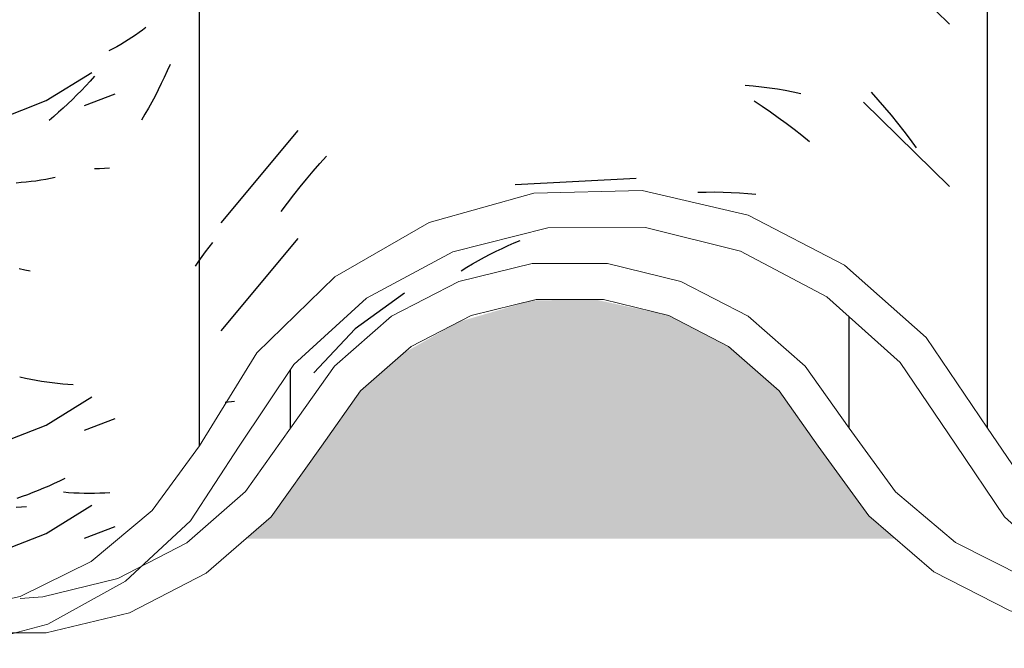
# Model space of a CAD drawing. Header units: millimetres. Extents: x -20654 to 2526, y -8238 to 977.
# Tile 189 of 219: x -10286.0555 to -10285.9183, y -4095.3062 to -4095.2186. Entities that reach past the tile are written whole.
import ezdxf

# ---------------------------------------------------------------- set-up
doc = ezdxf.new("R2010")
doc.units = ezdxf.units.MM
doc.layers.add('A-GLAZ-CWMG', color=8, linetype='Continuous')
pattern_1 = [(49.99999999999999, (29.982, 1.751), (0.3643649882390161, -0.03187713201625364), [0.0381, -0.4191]), (355, (29.982, 1.751), (-0.07048450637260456, 0.382117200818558), [0.03048, -0.33528]), (100.451, (30.013, 1.748), (0.2938857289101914, 0.3502294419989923), [0.03238, -0.35618]), (46.184, (29.982, 1.852), (0.5421605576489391, -0.08408366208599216), [0.05715, -0.62865]), (96.636, (30.028, 1.845), (0.4748050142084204, 0.494854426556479), [0.04857, -0.53427]), (351.184, (29.982, 1.852), (0.4748105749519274, 0.4948459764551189), [0.04572, -0.50292]), (21, (30.033, 1.827), (0.3032264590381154, -0.204528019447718), [0.0381, -0.4191]), (326, (30.033, 1.827), (0.1236069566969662, 0.3683788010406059), [0.03048, -0.33528]), (71.45100000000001, (30.058, 1.81), (0.4268328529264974, 0.1638389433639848), [0.03238, -0.35618]), (37.50000000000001, (29.982, 1.751), (0.006180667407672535, 0.1691081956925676), [0.01676, -0.31445, 0.01676, -0.3236, -0.33655]), (37.50000000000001, (29.982, 1.751), (0.006180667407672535, 0.1691081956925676), [-0.6715800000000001, 0.01676, -0.31979]), (7.499999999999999, (29.982, 1.751), (0.1336413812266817, 0.2003577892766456), [0.01676, -0.17729, 0.01676, -0.30683, -0.12827]), (7.499999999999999, (29.982, 1.751), (0.1336413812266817, 0.2003577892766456), [-0.51765, 0.01676, -0.11151]), (327.5, (29.869, 1.751), (0.2711815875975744, -0.01146058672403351), [0.01676, -0.11024, 0.01676, -0.37948, -0.52578]), (327.5, (29.869, 1.751), (0.2711815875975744, -0.01146058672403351), [-0.5232399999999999, 0.01676, -0.50902]), (317.5, (29.818, 1.751), (0.2962578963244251, 0.05085069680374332), [0.01676, -0.14834, 0.01676, -0.24638, -0.37338]), (317.5, (29.818, 1.751), (0.2962578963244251, 0.05085069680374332), [-0.42824, 0.01676, -0.35662])]

# ---------------------------------------------------------------- blocks, each defined once
blk = doc.blocks.new('Rectangular Mullion - Terça-832097-CORTE BB')
at = {"layer": 'A-GLAZ-CWMG', "true_color": 0x7f7f7f}
h = blk.add_hatch(color=8, dxfattribs=at)
h.paths.add_polyline_path([(10.12500930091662, 5.080867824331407), (10.21756410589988, 5.080867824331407), (10.21432274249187, 5.083264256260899), (10.19836183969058, 5.102959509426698), (10.18865409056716, 5.110146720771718), (10.1770853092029, 5.114711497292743), (10.16492149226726, 5.116135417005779), (10.15161832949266, 5.113917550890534), (10.14241639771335, 5.110246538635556), (10.1326783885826, 5.103101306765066), (10.11949134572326, 5.086069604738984), (10.11872279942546, 5.085003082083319), (10.11417104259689, 5.080867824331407), (10.12015994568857, 5.080867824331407)])
h.paths.add_polyline_path([(12.01912672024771, 5.080867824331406), (12.02418027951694, 5.080867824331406), (12.02269226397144, 5.082170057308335), (12.00868090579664, 5.10229334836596), (11.9985926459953, 5.110909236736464), (11.98788391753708, 5.116326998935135), (11.97513697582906, 5.119088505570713), (11.96392973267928, 5.11892019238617), (11.96102228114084, 5.117721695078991), (11.94975716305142, 5.111222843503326), (11.94062573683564, 5.102538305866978), (11.92632825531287, 5.08277918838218), (11.92415503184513, 5.080867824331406), (12.0155957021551, 5.080867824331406)])
h.paths.add_polyline_path([(12.80915602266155, 5.080867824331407), (12.81723731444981, 5.081072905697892), (12.81723731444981, 5.091279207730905), (12.81197494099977, 5.084025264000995), (12.80829341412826, 5.080867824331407)])
h.paths.add_polyline_path([(12.74123264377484, 5.080867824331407), (12.73755111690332, 5.084025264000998), (12.72487833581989, 5.101600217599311), (12.71799762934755, 5.107617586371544), (12.70967751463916, 5.11194818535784), (12.70058294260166, 5.114176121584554), (12.69064586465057, 5.114034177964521), (12.68042354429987, 5.111059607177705), (12.67381060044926, 5.107617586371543), (12.66673277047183, 5.101427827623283), (12.65429541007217, 5.083914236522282), (12.65078240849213, 5.080867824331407), (12.73755111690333, 5.080867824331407)])
h.paths.add_polyline_path([(10.29432825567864, 5.080867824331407), (10.39218027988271, 5.080867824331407), (10.39069226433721, 5.082170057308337), (10.3766809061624, 5.102293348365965), (10.36659264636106, 5.110909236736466), (10.35702598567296, 5.116030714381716), (10.34508177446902, 5.119058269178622), (10.33207473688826, 5.118953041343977), (10.31941706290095, 5.11549547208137), (10.3105638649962, 5.11102017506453), (10.30154242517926, 5.103461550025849), (10.28603667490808, 5.083406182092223), (10.2826314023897, 5.080867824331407), (10.2900297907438, 5.080867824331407)])
h.paths.add_polyline_path([(12.54607585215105, 5.080867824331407), (12.58331630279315, 5.080867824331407), (12.57964579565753, 5.084079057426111), (12.56527169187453, 5.104405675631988), (12.55562016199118, 5.112825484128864), (12.54427781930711, 5.1187074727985), (12.53188391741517, 5.12172013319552), (12.51857130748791, 5.12155368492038), (12.50502228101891, 5.117721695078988), (12.49543704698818, 5.112700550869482), (12.48581978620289, 5.1042407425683), (12.47150427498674, 5.083813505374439), (12.4681550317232, 5.080867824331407), (12.54427781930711, 5.080867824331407)])
h.paths.add_polyline_path([(10.47380880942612, 5.080867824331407), (10.5838615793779, 5.080867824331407), (10.58048072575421, 5.083914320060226), (10.56591430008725, 5.105379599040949), (10.55573035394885, 5.114526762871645), (10.54366854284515, 5.120926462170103), (10.52999055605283, 5.124201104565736), (10.51487478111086, 5.123669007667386), (10.50360541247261, 5.120807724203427), (10.49158090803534, 5.114336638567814), (10.48145016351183, 5.105129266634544), (10.46702146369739, 5.083344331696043), (10.46435978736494, 5.080867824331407), (10.4682707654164, 5.080867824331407)])
h.paths.add_polyline_path([(12.34907744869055, 5.080867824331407), (12.4000924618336, 5.080867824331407), (12.39669655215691, 5.083862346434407), (12.38233212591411, 5.104422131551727), (12.37261725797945, 5.112976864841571), (12.36117562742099, 5.118962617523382), (12.34865781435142, 5.122039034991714), (12.33497999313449, 5.121834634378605), (12.32129722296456, 5.117908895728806), (12.31182696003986, 5.112939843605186), (12.30212228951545, 5.104373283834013), (12.28777463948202, 5.083664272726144), (12.28462993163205, 5.080867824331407), (12.34865781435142, 5.080867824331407)])
h.paths.add_polyline_path([(10.66900930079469, 5.080867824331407), (10.76156410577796, 5.080867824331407), (10.75776783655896, 5.083949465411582), (10.74061725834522, 5.104251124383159), (10.73078535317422, 5.110901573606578), (10.72108783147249, 5.114711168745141), (10.70892149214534, 5.116135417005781), (10.69561832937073, 5.113917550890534), (10.68641639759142, 5.110246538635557), (10.67545035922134, 5.101600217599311), (10.66349134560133, 5.086069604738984), (10.66124914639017, 5.083664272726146), (10.65817104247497, 5.080867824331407), (10.66415994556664, 5.080867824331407)])
h.paths.add_polyline_path([(10.84644565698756, 5.080867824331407), (10.93618027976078, 5.080867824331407), (10.93469226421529, 5.082170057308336), (10.92068090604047, 5.102293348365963), (10.91059264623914, 5.110909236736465), (10.89988391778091, 5.116326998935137), (10.8871369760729, 5.119088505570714), (10.87592973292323, 5.118920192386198), (10.87302228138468, 5.117721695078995), (10.86175716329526, 5.111222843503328), (10.85262573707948, 5.102538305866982), (10.83832825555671, 5.082779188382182), (10.83615503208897, 5.080867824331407), (10.84204616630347, 5.080867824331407)])
h.paths.add_polyline_path([(11.05123929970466, 5.080867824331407), (11.1092326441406, 5.080867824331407), (11.10555111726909, 5.084025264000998), (11.09287833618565, 5.101600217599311), (11.08599762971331, 5.107617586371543), (11.07767751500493, 5.111948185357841), (11.06858294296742, 5.114176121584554), (11.05864586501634, 5.114034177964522), (11.04842354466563, 5.111059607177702), (11.04082078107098, 5.106751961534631), (11.03473277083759, 5.101427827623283), (11.02229541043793, 5.083914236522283), (11.01878240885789, 5.080867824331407), (11.02929520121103, 5.080867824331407)])
h.paths.add_polyline_path([(11.21300930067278, 5.080867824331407), (11.30556410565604, 5.080867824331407), (11.30176783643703, 5.083949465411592), (11.28461725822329, 5.104251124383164), (11.27478535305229, 5.11090157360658), (11.26508783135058, 5.114711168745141), (11.25292149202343, 5.116135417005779), (11.23961832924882, 5.113917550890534), (11.2304163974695, 5.110246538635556), (11.21945035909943, 5.101600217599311), (11.20749134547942, 5.086069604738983), (11.20524914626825, 5.083664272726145), (11.20217104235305, 5.080867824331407), (11.20815994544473, 5.080867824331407)])
h.paths.add_polyline_path([(12.19723264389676, 5.080867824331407), (12.19318733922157, 5.084526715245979), (12.18087833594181, 5.101600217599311), (12.17399762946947, 5.107617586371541), (12.16567751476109, 5.11194818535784), (12.15658294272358, 5.114176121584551), (12.14664586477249, 5.114034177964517), (12.1364235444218, 5.111059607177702), (12.12882078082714, 5.106751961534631), (12.12273277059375, 5.101427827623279), (12.11029541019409, 5.08391423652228), (12.10678240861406, 5.080867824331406), (12.19355111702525, 5.080867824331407)])
h.paths.add_polyline_path([(11.39044565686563, 5.080867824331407), (11.48018027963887, 5.080867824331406), (11.47869226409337, 5.082170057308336), (11.46468090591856, 5.102293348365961), (11.45459264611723, 5.110909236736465), (11.44388391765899, 5.116326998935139), (11.43113697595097, 5.119088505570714), (11.41992973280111, 5.118920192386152), (11.41702228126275, 5.11772169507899), (11.40575716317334, 5.111222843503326), (11.39662573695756, 5.10253830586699), (11.3823282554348, 5.082779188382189), (11.38015503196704, 5.080867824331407), (11.38604616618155, 5.080867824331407)])
h.paths.add_polyline_path([(11.56278240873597, 5.080867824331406), (11.65323264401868, 5.080867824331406), (11.64955111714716, 5.084025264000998), (11.63687833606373, 5.101600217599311), (11.62999762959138, 5.107617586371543), (11.621677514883, 5.11194818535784), (11.61139800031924, 5.114176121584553), (11.60264586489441, 5.114034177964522), (11.59242354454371, 5.111059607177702), (11.58482078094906, 5.106751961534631), (11.57873277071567, 5.101427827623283), (11.56629541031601, 5.083914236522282), (11.56291555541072, 5.080983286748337)])
h.paths.add_polyline_path([(11.7521599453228, 5.080867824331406), (11.84956410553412, 5.080867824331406), (11.84576783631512, 5.083949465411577), (11.82861725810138, 5.104251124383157), (11.81878535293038, 5.110901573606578), (11.80908783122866, 5.114711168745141), (11.7969214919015, 5.116135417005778), (11.7836183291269, 5.113917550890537), (11.77441639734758, 5.110246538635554), (11.76345035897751, 5.101600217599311), (11.7514913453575, 5.086069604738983), (11.74924914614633, 5.083664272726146), (11.74617104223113, 5.080867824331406), (11.7507227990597, 5.080867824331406)])
blk = doc.blocks.new('FP_44-CORTE BB')
at = {"layer": 'A-GLAZ-CWMG', "color": 9, "true_color": 0xc0c0c0}
for p, q in [((11.54028000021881, 5.14118133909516), (11.54452057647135, 5.142808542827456)), ((11.54235118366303, 5.132387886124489), (11.541637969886, 5.132367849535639)), ((11.54305990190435, 5.132420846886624), (11.54235118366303, 5.132387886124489)), ((11.54376388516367, 5.132466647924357), (11.54305990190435, 5.132420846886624)), ((11.53193094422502, 5.118271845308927), (11.53118047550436, 5.118441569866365)), ((11.5326804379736, 5.118115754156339), (11.53193094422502, 5.118271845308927)), ((11.53202069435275, 5.103181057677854), (11.53127032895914, 5.103349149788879)), ((11.53277005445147, 5.103026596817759), (11.53202069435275, 5.103181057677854)), ((11.53351815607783, 5.102885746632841), (11.53277005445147, 5.103026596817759)), ((11.53426474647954, 5.102758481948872), (11.53351815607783, 5.102885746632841)), ((11.53500957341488, 5.102644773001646), (11.53426474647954, 5.102758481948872)), ((11.53575238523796, 5.102544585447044), (11.53500957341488, 5.102644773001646)), ((11.53649293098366, 5.102457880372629), (11.53575238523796, 5.102544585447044)), ((11.53723096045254, 5.102384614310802), (11.53649293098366, 5.102457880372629)), ((11.53796622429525, 5.102324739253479), (11.53723096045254, 5.102384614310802)), ((11.53869847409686, 5.102278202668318), (11.53796622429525, 5.102324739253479)), ((11.54028000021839, 5.095967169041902), (11.54452057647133, 5.097594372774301)), ((11.53753078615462, 5.089233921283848), (11.536793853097, 5.088871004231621)), ((11.5345683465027, 5.08786294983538), (11.53382244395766, 5.087553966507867)), ((11.53531238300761, 5.088185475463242), (11.5345683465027, 5.08786294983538)), ((11.53605430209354, 5.088521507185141), (11.53531238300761, 5.088185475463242)), ((11.536793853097, 5.088871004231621), (11.53605430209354, 5.088521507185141)), ((11.53157606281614, 5.086708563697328), (11.53082522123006, 5.086454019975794)), ((11.53232604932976, 5.086976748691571), (11.53157606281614, 5.086708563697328)), ((11.53307492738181, 5.087258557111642), (11.53232604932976, 5.086976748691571)), ((11.53382244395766, 5.087553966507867), (11.53307492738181, 5.087258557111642)), ((11.53805401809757, 5.087247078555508), (11.53731910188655, 5.087305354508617)), ((11.53878589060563, 5.087202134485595), (11.53805401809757, 5.087247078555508)), ((11.53951447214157, 5.087170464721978), (11.53878589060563, 5.087202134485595)), ((11.54023951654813, 5.087152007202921), (11.53951447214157, 5.087170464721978)), ((11.54096077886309, 5.087146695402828), (11.54023951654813, 5.087152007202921)), ((11.54167801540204, 5.087154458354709), (11.54096077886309, 5.087146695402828)), ((11.54239098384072, 5.08717522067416), (11.54167801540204, 5.087154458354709)), ((11.54309944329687, 5.087208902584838), (11.54239098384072, 5.08717522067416)), ((11.54380315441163, 5.087255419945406), (11.54309944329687, 5.087208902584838)), ((11.54028000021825, 5.08089577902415), (11.54452057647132, 5.082522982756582))]:
    blk.add_line(p, q, dxfattribs=at)
blk = doc.blocks.new('FP_45-CORTE BB')
at = {"layer": 'A-GLAZ-CWMG', "color": 9, "true_color": 0xc0c0c0}
for p, q in [((11.59929118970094, 5.121676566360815), (11.60012617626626, 5.122044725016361)), ((11.60012617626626, 5.122044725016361), (11.60096392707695, 5.12239729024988)), ((11.59680577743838, 5.120479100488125), (11.59763069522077, 5.120893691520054)), ((11.59763069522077, 5.120893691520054), (11.59845926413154, 5.12129286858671)), ((11.59845926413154, 5.12129286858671), (11.59929118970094, 5.121676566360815)), ((11.59435585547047, 5.119143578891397), (11.59516806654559, 5.119603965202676)), ((11.59516806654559, 5.119603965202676), (11.59598480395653, 5.120049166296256)), ((11.59598480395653, 5.120049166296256), (11.59680577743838, 5.120479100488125)), ((11.59274616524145, 5.118177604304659), (11.59354845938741, 5.118668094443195)), ((11.59354845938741, 5.118668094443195), (11.59435585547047, 5.119143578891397)), ((11.58484972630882, 5.115039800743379), (11.57800615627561, 5.110089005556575)), ((11.57800615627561, 5.110089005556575), (11.57222203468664, 5.103957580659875))]:
    blk.add_line(p, q, dxfattribs=at)
blk = doc.blocks.new('Rectangular Mullion - Telha Fibrocimento - Ondulada-V34-CORTE BB')
at = {"layer": 'A-GLAZ-CWMG', "true_color": 0x808080}
h = blk.add_hatch(dxfattribs=at)
h.set_pattern_fill('FP_14', color=8, style=0, pattern_type=2)
h.set_pattern_definition(pattern_1)
h.paths.add_polyline_path([(11.19977463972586, 5.083664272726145), (11.19874003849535, 5.0845206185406), (11.20014945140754, 5.08558066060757)])
h.paths.add_polyline_path([(11.30869655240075, 5.083862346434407), (11.30921575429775, 5.084350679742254), (11.31057207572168, 5.083264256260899)])
h.paths.add_polyline_path([(10.9669605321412, 5.065573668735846), (10.98112621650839, 5.06625916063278), (10.991168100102, 5.068939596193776), (11.00239203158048, 5.075315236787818), (11.01227076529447, 5.085255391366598), (11.0254501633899, 5.105129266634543), (11.03558090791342, 5.114336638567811), (11.04842354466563, 5.121015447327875), (11.06081670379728, 5.124162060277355), (11.07460107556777, 5.124162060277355), (11.08922985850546, 5.120098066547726), (11.09973035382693, 5.114526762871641), (11.11035825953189, 5.104725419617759), (11.12448072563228, 5.083914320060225), (11.13420196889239, 5.075400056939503), (11.14602607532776, 5.069579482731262), (11.1565784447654, 5.067054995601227), (11.16813499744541, 5.067016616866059), (11.1799160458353, 5.069909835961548), (11.19146443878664, 5.076274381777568), (11.20079954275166, 5.085153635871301), (11.21412228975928, 5.104373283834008), (11.2238269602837, 5.112939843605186), (11.23526145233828, 5.118939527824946), (11.24777559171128, 5.122031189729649), (11.26107744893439, 5.121935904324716), (11.27478535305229, 5.118120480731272), (11.28461725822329, 5.11297686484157), (11.29433212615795, 5.104422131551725), (11.30937481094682, 5.083264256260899), (11.31237599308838, 5.0806178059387), (11.31528223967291, 5.079852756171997), (11.3146343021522, 5.078626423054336), (11.31866283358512, 5.075400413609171), (11.32841421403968, 5.070288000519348), (11.33044227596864, 5.074869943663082), (11.32943386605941, 5.075400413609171), (11.31963540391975, 5.080867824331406), (11.31235755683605, 5.087305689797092), (11.29797128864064, 5.107889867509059), (11.28732169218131, 5.117230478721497), (11.27317562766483, 5.124141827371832), (11.26065781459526, 5.12707777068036), (11.24697999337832, 5.127025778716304), (11.2332972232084, 5.123593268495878), (11.22080971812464, 5.116977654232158), (11.21022986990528, 5.107556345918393), (11.19590161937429, 5.086869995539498), (11.18770189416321, 5.07964096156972), (11.17767677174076, 5.07450939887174), (11.16745693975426, 5.072026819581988), (11.16255561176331, 5.071967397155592), (11.15942834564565, 5.070597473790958), (11.15632654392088, 5.069848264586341), (11.1565784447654, 5.072080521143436), (11.14414733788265, 5.075758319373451), (11.13532511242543, 5.080867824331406), (11.12737490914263, 5.088529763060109), (11.1135432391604, 5.108862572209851), (11.10218588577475, 5.118954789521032), (11.08766854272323, 5.12616778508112), (11.07399055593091, 5.129339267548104), (11.05794271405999, 5.128736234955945), (11.04430360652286, 5.12491700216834), (11.02960866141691, 5.115832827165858), (11.01926744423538, 5.105129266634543), (11.00980296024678, 5.090398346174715), (11.00570989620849, 5.084795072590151), (10.99721250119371, 5.077656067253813), (10.98717219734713, 5.072755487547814), (10.97937743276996, 5.070779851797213), (10.9789528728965, 5.067749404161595), (10.95436996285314, 5.074025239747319), (10.94348613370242, 5.080867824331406), (10.93702525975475, 5.087070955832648), (10.92647826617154, 5.102554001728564), (10.92220515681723, 5.10776122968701), (10.91165792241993, 5.116107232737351), (10.89939894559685, 5.121693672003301), (10.89707776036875, 5.121714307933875), (10.88487458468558, 5.121133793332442), (10.87733756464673, 5.11926859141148), (10.87607473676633, 5.12416167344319), (10.86341706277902, 5.121133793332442), (10.85011289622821, 5.113822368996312), (10.84155971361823, 5.106454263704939), (10.82651185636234, 5.086957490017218), (10.81692948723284, 5.079852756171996), (10.80589313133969, 5.07540041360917), (10.79410586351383, 5.073884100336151), (10.78607098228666, 5.074917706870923), (10.7844142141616, 5.07028800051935), (10.7737500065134, 5.075878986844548), (10.77063430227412, 5.078626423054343), (10.77128223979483, 5.079852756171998), (10.76809246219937, 5.080867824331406), (10.76169987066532, 5.086957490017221), (10.74407908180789, 5.10788986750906), (10.73265409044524, 5.115545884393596), (10.72225849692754, 5.119650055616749), (10.70892149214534, 5.121241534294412), (10.69561832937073, 5.119382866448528), (10.68156546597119, 5.112939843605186), (10.67121081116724, 5.104373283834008), (10.65645407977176, 5.084651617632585), (10.65577463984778, 5.083664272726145), (10.64465772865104, 5.074509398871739), (10.63403462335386, 5.06944779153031), (10.63403462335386, 5.068925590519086), (10.63794485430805, 5.069909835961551), (10.64735416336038, 5.073460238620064), (10.65679954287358, 5.079621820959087), (10.66415994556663, 5.086997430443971), (10.67249106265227, 5.097982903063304), (10.67841192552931, 5.104373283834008), (10.68641639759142, 5.110246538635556), (10.69760847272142, 5.11471149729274), (10.709547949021, 5.116214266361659), (10.72225849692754, 5.11434588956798), (10.73429720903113, 5.108930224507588), (10.74346423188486, 5.10160021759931), (10.75832274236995, 5.083264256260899), (10.76897698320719, 5.075400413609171), (10.78289839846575, 5.07028800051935), (10.79420773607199, 5.06885451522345), (10.80724920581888, 5.07056000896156), (10.82050821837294, 5.076303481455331), (10.83003667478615, 5.083406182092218), (10.85011289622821, 5.107632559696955), (10.86063634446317, 5.116887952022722), (10.86202849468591, 5.114806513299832), (10.86695889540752, 5.116887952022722), (10.87302228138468, 5.118415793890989), (10.86807875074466, 5.118372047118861), (10.87343263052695, 5.12224861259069), (10.87475541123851, 5.118654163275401), (10.87734475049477, 5.1192407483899), (10.88937335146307, 5.119053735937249), (10.90250171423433, 5.115240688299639), (10.91336779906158, 5.108814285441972), (10.92116239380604, 5.10160021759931), (10.93618027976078, 5.080867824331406), (10.94518801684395, 5.073413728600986), (10.95669440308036, 5.067978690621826), (10.96544882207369, 5.065927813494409)])
h.paths.add_polyline_path([(11.35209609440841, 5.067398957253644), (11.36376929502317, 5.070264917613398), (11.37444063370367, 5.075841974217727), (11.38350427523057, 5.083813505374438), (11.39856386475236, 5.104895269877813), (11.40960571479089, 5.113836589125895), (11.41874711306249, 5.118652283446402), (11.41702228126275, 5.121951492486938), (11.41207875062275, 5.117805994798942), (11.41702228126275, 5.118261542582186), (11.40741706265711, 5.115495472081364), (11.40573810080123, 5.115240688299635), (11.40463634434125, 5.116887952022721), (11.39352838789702, 5.106798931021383), (11.37802979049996, 5.08564945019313), (11.37051185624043, 5.079436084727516), (11.3558128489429, 5.072413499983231), (11.34989313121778, 5.07038266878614), (11.33810586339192, 5.068867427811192), (11.33422016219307, 5.068854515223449), (11.34063264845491, 5.067406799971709), (11.35146200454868, 5.067399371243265)])
h.paths.add_polyline_path([(11.53491810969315, 5.067722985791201), (11.54655495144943, 5.070538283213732), (11.55748543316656, 5.076274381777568), (11.56629541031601, 5.083914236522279), (11.57892989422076, 5.10160021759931), (11.5858106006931, 5.107617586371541), (11.59413071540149, 5.11194818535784), (11.60322528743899, 5.114176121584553), (11.61316236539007, 5.114034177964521), (11.62338468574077, 5.111059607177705), (11.62999762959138, 5.107617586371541), (11.63707545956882, 5.101427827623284), (11.64955111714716, 5.084025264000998), (11.66027010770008, 5.075400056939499), (11.6713749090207, 5.070288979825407), (11.6819952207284, 5.068009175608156), (11.6945168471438, 5.068444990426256), (11.68764414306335, 5.070351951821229), (11.68128204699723, 5.073126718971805), (11.66924012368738, 5.076472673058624), (11.65988044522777, 5.081781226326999), (11.65328694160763, 5.08738745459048), (11.64070763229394, 5.104901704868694), (11.63166854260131, 5.112400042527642), (11.62338468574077, 5.116699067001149), (11.61139800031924, 5.11919671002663), (11.60264586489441, 5.11919671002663), (11.59160541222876, 5.116274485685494), (11.58306730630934, 5.111843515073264), (11.57510059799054, 5.104901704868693), (11.56267976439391, 5.087406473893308), (11.5545100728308, 5.080291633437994), (11.54716869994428, 5.076037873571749), (11.54491677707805, 5.074337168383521), (11.53330697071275, 5.068442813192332), (11.53128422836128, 5.067731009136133), (11.53443618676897, 5.067724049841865)])
h.paths.add_polyline_path([(11.52295287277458, 5.067749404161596), (11.52365421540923, 5.071127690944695), (11.5311721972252, 5.072755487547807), (11.52295287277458, 5.072926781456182), (11.51132830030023, 5.076272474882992), (11.50291871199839, 5.080867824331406), (11.49541063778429, 5.087406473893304), (11.48102525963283, 5.107745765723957), (11.47047826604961, 5.116973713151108), (11.45627781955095, 5.123863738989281), (11.44388391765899, 5.126733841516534), (11.43057130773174, 5.126716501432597), (11.42008364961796, 5.124127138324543), (11.42134475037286, 5.119270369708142), (11.43308177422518, 5.121697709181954), (11.44574805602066, 5.12126700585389), (11.45807585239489, 5.117775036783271), (11.46769609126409, 5.112759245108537), (11.47727169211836, 5.104405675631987), (11.49164579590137, 5.084079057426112), (11.50069440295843, 5.076162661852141), (11.51203499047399, 5.070441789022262), (11.52048637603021, 5.068357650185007)])
h.paths.add_polyline_path([(11.70032654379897, 5.069848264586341), (11.70428593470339, 5.07080461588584), (11.71654855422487, 5.077656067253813), (11.72443852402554, 5.084664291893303), (11.73068478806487, 5.094061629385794), (11.72734019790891, 5.097471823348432), (11.72099885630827, 5.088265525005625), (11.71145693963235, 5.080221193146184), (11.70342834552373, 5.07588177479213), (11.69463957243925, 5.073585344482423), (11.7005209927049, 5.071571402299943)])
h.paths.add_polyline_path([(11.69280578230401, 5.070786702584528), (11.6980212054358, 5.072080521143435), (11.69287885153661, 5.072963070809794), (11.69284542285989, 5.071967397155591)])
h.paths.add_polyline_path([(11.14880578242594, 5.07078670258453), (11.14888434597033, 5.073126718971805), (11.15517128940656, 5.071846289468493)])
h.paths.add_polyline_path([(10.62476302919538, 5.072344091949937), (10.63049488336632, 5.073736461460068), (10.62476302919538, 5.072991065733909)])
h.paths.add_polyline_path([(10.76676328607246, 5.083203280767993), (10.76521575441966, 5.084350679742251), (10.76469655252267, 5.083862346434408), (10.76657207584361, 5.083264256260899)])
h.paths.add_polyline_path([(10.65577463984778, 5.083664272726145), (10.65577463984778, 5.085298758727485), (10.65474003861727, 5.084520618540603)])
at = {"layer": 'A-GLAZ-CWMG'}
for p, q in [((11.64683910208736, 5.096262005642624), (11.64683910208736, 5.111734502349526)), ((11.56896912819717, 5.09626200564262), (11.56896912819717, 5.104411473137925))]:
    blk.add_line(p, q, dxfattribs=at)
at = {"layer": 'A-GLAZ-CWMG', "lineweight": 20, "flags": 128}
for points in [[(11.64683910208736, 5.096262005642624), (11.64070763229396, 5.104901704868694), (11.63274092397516, 5.111843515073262), (11.62338468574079, 5.116699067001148), (11.61316236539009, 5.11919671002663), (11.60264586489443, 5.11919671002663), (11.59242354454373, 5.116699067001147), (11.58306730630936, 5.111843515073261), (11.57510059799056, 5.104901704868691), (11.56896912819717, 5.096262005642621)], [(11.57329520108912, 5.093726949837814), (11.57873277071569, 5.10142782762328), (11.58581060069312, 5.107617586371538), (11.5941307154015, 5.111948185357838), (11.60322528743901, 5.114176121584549), (11.61258294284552, 5.11417612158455), (11.62167751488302, 5.111948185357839), (11.6299976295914, 5.107617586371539), (11.63707545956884, 5.101427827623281), (11.6425130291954, 5.093726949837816)], [(11.72734019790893, 5.097471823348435), (11.72115602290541, 5.0884074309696), (11.71303273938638, 5.08107290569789), (11.70342834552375, 5.075881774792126), (11.69288434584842, 5.073126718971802), (11.68199522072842, 5.072963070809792), (11.67137490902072, 5.075400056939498), (11.6616221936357, 5.080300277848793), (11.65328694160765, 5.08738745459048), (11.64683910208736, 5.096262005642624)], [(11.56896912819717, 5.096262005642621), (11.56267976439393, 5.087406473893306), (11.55451007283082, 5.080291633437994), (11.54491677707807, 5.075315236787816), (11.53443618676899, 5.072755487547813), (11.53129717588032, 5.072490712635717)], [(11.48468844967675, 5.093922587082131), (11.49164579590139, 5.08407905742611), (11.50069440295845, 5.076162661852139), (11.51132830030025, 5.070616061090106), (11.5229528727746, 5.067749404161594), (11.53491810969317, 5.0677229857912), (11.54655495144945, 5.070538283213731), (11.55721270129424, 5.076037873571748), (11.56629541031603, 5.083914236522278), (11.57329520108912, 5.093726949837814)], [(11.6425130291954, 5.093726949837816), (11.64955111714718, 5.084025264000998), (11.65862568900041, 5.076242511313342), (11.6692401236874, 5.07080461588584), (11.68081352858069, 5.068009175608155), (11.69271252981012, 5.068009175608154), (11.70428593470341, 5.070804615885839), (11.7149003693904, 5.07624251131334), (11.72397494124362, 5.084025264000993), (11.7310130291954, 5.093726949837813)]]:
    blk.add_lwpolyline(points, dxfattribs=at)
at = {"layer": 'A-GLAZ-CWMG'}
for name in ['FP_44-CORTE BB', 'FP_45-CORTE BB']:
    blk.add_blockref(name, (0, 0), dxfattribs=at)
blk = doc.blocks.new('FP_65-CORTE BB')
at = {"layer": 'A-GLAZ-CWMG', "color": 9, "true_color": 0xc0c0c0}
for p, q in [((11.5473762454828, 5.151001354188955), (11.54687618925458, 5.15066071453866)), ((11.54786594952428, 5.151350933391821), (11.5473762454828, 5.151001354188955)), ((11.54834513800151, 5.151709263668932), (11.54786594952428, 5.151350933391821)), ((11.54881365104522, 5.152076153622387), (11.54834513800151, 5.151709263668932)), ((11.54531559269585, 5.149694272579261), (11.54477582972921, 5.149391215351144)), ((11.54584569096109, 5.150006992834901), (11.54531559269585, 5.149694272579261)), ((11.54636594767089, 5.150329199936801), (11.54584569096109, 5.150006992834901)), ((11.54687618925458, 5.15066071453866), (11.54636594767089, 5.150329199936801)), ((11.54422658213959, 5.149097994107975), (11.54366803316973, 5.148814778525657)), ((11.54477582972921, 5.149391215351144), (11.54422658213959, 5.149097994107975)), ((11.55218593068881, 5.146905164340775), (11.55179329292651, 5.146010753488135)), ((11.53493338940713, 5.141876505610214), (11.541301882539, 5.145820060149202)), ((11.55179329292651, 5.146010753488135), (11.55138784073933, 5.145123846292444)), ((11.54105613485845, 5.14460952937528), (11.54044999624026, 5.143953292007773)), ((11.54165402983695, 5.145276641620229), (11.54105613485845, 5.14460952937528)), ((11.55096972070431, 5.144244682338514), (11.55053908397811, 5.143373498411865)), ((11.55138784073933, 5.145123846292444), (11.55096972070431, 5.144244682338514)), ((11.53921379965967, 5.142674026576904), (11.53858415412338, 5.142051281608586)), ((11.53983581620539, 5.143308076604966), (11.53921379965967, 5.142674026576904)), ((11.54044999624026, 5.143953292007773), (11.53983581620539, 5.143308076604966)), ((11.55053908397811, 5.143373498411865), (11.55009608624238, 5.142510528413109)), ((11.5279465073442, 5.139142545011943), (11.53493338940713, 5.141876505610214)), ((11.53794708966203, 5.141439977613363), (11.53730281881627, 5.140840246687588)), ((11.53858415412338, 5.142051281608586), (11.53794708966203, 5.141439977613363)), ((11.54964088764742, 5.141656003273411), (11.54917365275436, 5.140810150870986)), ((11.55009608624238, 5.142510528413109), (11.54964088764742, 5.141656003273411)), ((11.53665155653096, 5.140252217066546), (11.5359935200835, 5.139676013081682)), ((11.53730281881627, 5.140840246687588), (11.53665155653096, 5.140252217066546)), ((11.54869455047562, 5.139973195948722), (11.54820375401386, 5.139145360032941)), ((11.54917365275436, 5.140810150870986), (11.54869455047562, 5.139973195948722)), ((11.5359935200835, 5.139676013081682), (11.53532892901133, 5.139111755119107)), ((11.53142473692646, 5.130452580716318), (11.53072203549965, 5.130401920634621)), ((11.53212240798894, 5.130515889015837), (11.53142473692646, 5.130452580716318)), ((11.53281481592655, 5.130591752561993), (11.53212240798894, 5.130515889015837)), ((11.53350172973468, 5.130680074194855), (11.53281481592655, 5.130591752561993)), ((11.53418292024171, 5.130780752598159), (11.53350172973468, 5.130680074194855)), ((11.53485816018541, 5.130893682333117), (11.53418292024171, 5.130780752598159)), ((11.53552722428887, 5.13101875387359), (11.53485816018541, 5.130893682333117)), ((11.53618988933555, 5.131155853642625), (11.53552722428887, 5.13101875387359)), ((11.53493338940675, 5.09666233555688), (11.54130188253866, 5.1006058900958)), ((11.52794650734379, 5.093928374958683), (11.53493338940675, 5.09666233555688)), ((11.53146393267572, 5.085241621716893), (11.53076150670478, 5.08519025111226)), ((11.53216131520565, 5.085305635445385), (11.53146393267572, 5.085241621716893)), ((11.53493338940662, 5.081590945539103), (11.54130188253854, 5.085534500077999)), ((11.52794650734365, 5.078856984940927), (11.53493338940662, 5.081590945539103))]:
    blk.add_line(p, q, dxfattribs=at)
blk = doc.blocks.new('FP_66-CORTE BB')
at = {"layer": 'A-GLAZ-CWMG', "color": 9, "true_color": 0xc0c0c0}
for p, q in [((11.66081800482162, 5.152518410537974), (11.64882566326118, 5.164253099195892)), ((11.63233076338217, 5.144041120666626), (11.63346676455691, 5.143940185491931)), ((11.63346676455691, 5.143940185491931), (11.63459446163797, 5.143817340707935)), ((11.63459446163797, 5.143817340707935), (11.63571342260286, 5.143672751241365)), ((11.63571342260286, 5.143672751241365), (11.6368232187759, 5.143506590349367)), ((11.6368232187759, 5.143506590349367), (11.63792342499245, 5.143319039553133)), ((11.63792342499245, 5.143319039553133), (11.63901361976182, 5.143110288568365)), ((11.63901361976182, 5.143110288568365), (11.64009338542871, 5.142880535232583)), ((11.64989012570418, 5.143056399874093), (11.65083415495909, 5.142002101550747)), ((11.63359675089, 5.141835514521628), (11.63472346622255, 5.141094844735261)), ((11.66081800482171, 5.129911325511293), (11.6488256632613, 5.141646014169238)), ((11.65083415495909, 5.142002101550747), (11.65176322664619, 5.140929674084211)), ((11.63472346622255, 5.141094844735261), (11.63584139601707, 5.140332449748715)), ((11.63584139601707, 5.140332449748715), (11.63695011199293, 5.13954850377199)), ((11.65176322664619, 5.140929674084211), (11.6526769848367, 5.139839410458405)), ((11.63695011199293, 5.13954850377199), (11.63804918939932, 5.138743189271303)), ((11.63804918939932, 5.138743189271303), (11.63913820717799, 5.137916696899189)), ((11.6526769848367, 5.139839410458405), (11.65357507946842, 5.138731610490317)), ((11.65357507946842, 5.138731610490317), (11.65445716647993, 5.137606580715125)), ((11.56998144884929, 5.137722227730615), (11.55924094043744, 5.12485620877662)), ((11.63913820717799, 5.137916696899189), (11.64021674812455, 5.137069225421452)), ((11.65445716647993, 5.137606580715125), (11.65532290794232, 5.136464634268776)), ((11.64021674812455, 5.137069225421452), (11.64128439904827, 5.136200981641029)), ((11.65532290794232, 5.136464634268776), (11.65617197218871, 5.135306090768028)), ((11.57212697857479, 5.132037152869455), (11.57306108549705, 5.133103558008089)), ((11.57306108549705, 5.133103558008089), (11.5740100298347, 5.134151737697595)), ((11.57120806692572, 5.130952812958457), (11.57212697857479, 5.132037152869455)), ((11.57030470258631, 5.129850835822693), (11.57120806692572, 5.130952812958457)), ((11.61714057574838, 5.131009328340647), (11.60029128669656, 5.130170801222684)), ((11.56941723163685, 5.128731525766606), (11.57030470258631, 5.129850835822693)), ((11.62573759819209, 5.129120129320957), (11.62691244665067, 5.129146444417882)), ((11.62691244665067, 5.129146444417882), (11.6280815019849, 5.129150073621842)), ((11.6280815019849, 5.129150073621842), (11.62924431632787, 5.129131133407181)), ((11.62924431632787, 5.129131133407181), (11.6304004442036, 5.129089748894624)), ((11.6304004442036, 5.129089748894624), (11.63154944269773, 5.129026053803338)), ((11.63154944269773, 5.129026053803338), (11.63269087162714, 5.128940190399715)), ((11.63269087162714, 5.128940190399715), (11.63382429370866, 5.128832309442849)), ((11.56769132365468, 5.126442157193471), (11.56854599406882, 5.12759519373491)), ((11.56854599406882, 5.12759519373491), (11.56941723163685, 5.128731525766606)), ((11.55765204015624, 5.121482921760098), (11.55816959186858, 5.122127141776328)), ((11.56998144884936, 5.122650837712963), (11.55924094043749, 5.109784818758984)), ((11.55666484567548, 5.120168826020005), (11.55715040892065, 5.120830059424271)), ((11.55715040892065, 5.120830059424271), (11.55765204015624, 5.121482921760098)), ((11.55574248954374, 5.118822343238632), (11.55619549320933, 5.119499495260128)), ((11.55619549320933, 5.119499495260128), (11.55666484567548, 5.120168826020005))]:
    blk.add_line(p, q, dxfattribs=at)
blk = doc.blocks.new('Rectangular Mullion - Telha Fibrocimento - Ondulada-V61-CORTE BB')
at = {"layer": 'A-GLAZ-CWMG', "true_color": 0x808080}
h = blk.add_hatch(dxfattribs=at)
h.set_pattern_fill('FP_14', color=8, style=0, pattern_type=2)
h.set_pattern_definition(pattern_1)
h.paths.add_polyline_path([(11.74377463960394, 5.083664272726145), (11.74274003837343, 5.084520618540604), (11.74414945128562, 5.085580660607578)])
h.paths.add_polyline_path([(11.85269655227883, 5.083862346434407), (11.85321575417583, 5.084350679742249), (11.85381022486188, 5.08350720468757)])
h.paths.add_polyline_path([(11.51096053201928, 5.065573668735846), (11.52326742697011, 5.065763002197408), (11.53516809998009, 5.068939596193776), (11.54742289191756, 5.076274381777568), (11.55627076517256, 5.085255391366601), (11.56945016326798, 5.105129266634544), (11.5795809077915, 5.114336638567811), (11.59242354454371, 5.121015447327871), (11.60481670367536, 5.124162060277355), (11.61860107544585, 5.124162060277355), (11.63322985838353, 5.120098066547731), (11.64373035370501, 5.114526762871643), (11.65435825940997, 5.104725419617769), (11.66848072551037, 5.083914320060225), (11.67820196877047, 5.075400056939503), (11.69002607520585, 5.069579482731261), (11.70057844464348, 5.067054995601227), (11.71213499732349, 5.06701661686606), (11.72391604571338, 5.06990983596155), (11.73546443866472, 5.076274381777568), (11.74479954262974, 5.085153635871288), (11.75812228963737, 5.104373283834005), (11.76782696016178, 5.112939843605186), (11.77926145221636, 5.118939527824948), (11.79177559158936, 5.122031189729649), (11.80532777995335, 5.121874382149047), (11.81878535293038, 5.118120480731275), (11.82861725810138, 5.112976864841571), (11.83833212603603, 5.104422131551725), (11.85381022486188, 5.082880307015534), (11.85637599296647, 5.080617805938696), (11.85928223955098, 5.079852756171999), (11.85863430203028, 5.078626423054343), (11.8626628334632, 5.075400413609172), (11.87241421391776, 5.070288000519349), (11.87444227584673, 5.074869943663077), (11.8734338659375, 5.07540041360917), (11.86363540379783, 5.080867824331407), (11.85635755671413, 5.0873056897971), (11.84197128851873, 5.107889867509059), (11.83132169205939, 5.117230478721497), (11.81717562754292, 5.124141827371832), (11.80465781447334, 5.127077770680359), (11.79097999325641, 5.127025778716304), (11.77729722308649, 5.123593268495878), (11.76480971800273, 5.116977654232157), (11.75422986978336, 5.107556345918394), (11.73990161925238, 5.086869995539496), (11.7317018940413, 5.079640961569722), (11.72167677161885, 5.074509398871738), (11.71145693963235, 5.072026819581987), (11.70655561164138, 5.071967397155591), (11.70342834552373, 5.070597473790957), (11.70032654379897, 5.069848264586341), (11.70057844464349, 5.072080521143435), (11.68814733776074, 5.075758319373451), (11.67932511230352, 5.080867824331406), (11.6713749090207, 5.08852976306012), (11.65754323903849, 5.108862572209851), (11.64618588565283, 5.118954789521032), (11.63166854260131, 5.12616778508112), (11.61799055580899, 5.129339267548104), (11.60194271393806, 5.128736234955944), (11.58830360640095, 5.124917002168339), (11.57455424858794, 5.116752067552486), (11.56326744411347, 5.105129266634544), (11.55380296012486, 5.090398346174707), (11.54970989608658, 5.084795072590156), (11.54121250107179, 5.077656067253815), (11.53117219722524, 5.072755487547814), (11.52341903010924, 5.07107676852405), (11.52295287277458, 5.067749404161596), (11.49836996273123, 5.07402523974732), (11.4874861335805, 5.080867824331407), (11.48102525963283, 5.087070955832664), (11.47047826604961, 5.102554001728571), (11.46595066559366, 5.107976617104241), (11.45565792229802, 5.116107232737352), (11.44339894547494, 5.1216936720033), (11.44107776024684, 5.121714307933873), (11.42887458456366, 5.121133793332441), (11.42133756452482, 5.119268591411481), (11.42007473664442, 5.12416167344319), (11.40741706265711, 5.12113379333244), (11.39411289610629, 5.113822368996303), (11.3855597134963, 5.106454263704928), (11.37051185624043, 5.086957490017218), (11.36092948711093, 5.079852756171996), (11.34989313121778, 5.07540041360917), (11.33810586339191, 5.073884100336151), (11.33007098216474, 5.074917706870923), (11.32841421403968, 5.070288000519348), (11.31775000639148, 5.075878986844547), (11.3146343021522, 5.078626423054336), (11.31528223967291, 5.079852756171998), (11.31209246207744, 5.080867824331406), (11.30569987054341, 5.086957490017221), (11.28807908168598, 5.107889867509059), (11.27665409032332, 5.115545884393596), (11.26625849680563, 5.119650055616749), (11.25292149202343, 5.12124153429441), (11.23961832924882, 5.119382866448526), (11.22556546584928, 5.112939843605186), (11.21521081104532, 5.104373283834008), (11.20045407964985, 5.084651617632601), (11.19977463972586, 5.083664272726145), (11.18865772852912, 5.074509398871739), (11.17803462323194, 5.06944779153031), (11.17803462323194, 5.068925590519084), (11.18194485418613, 5.069909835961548), (11.19135416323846, 5.073460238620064), (11.20079954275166, 5.079621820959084), (11.20815994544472, 5.086997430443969), (11.21649106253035, 5.097982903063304), (11.22241192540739, 5.104373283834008), (11.2304163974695, 5.110246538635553), (11.24160847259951, 5.114711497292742), (11.25354794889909, 5.116214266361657), (11.26625849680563, 5.11434588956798), (11.27829720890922, 5.108930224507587), (11.28746423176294, 5.10160021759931), (11.30232274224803, 5.083264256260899), (11.31293808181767, 5.075416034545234), (11.32689839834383, 5.070288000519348), (11.33820773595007, 5.068854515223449), (11.35124920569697, 5.07056000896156), (11.36450821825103, 5.076303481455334), (11.37403667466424, 5.083406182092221), (11.39411289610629, 5.107632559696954), (11.40463634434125, 5.116887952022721), (11.40602849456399, 5.114806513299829), (11.41095889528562, 5.116887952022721), (11.41702228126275, 5.118415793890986), (11.41207875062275, 5.118372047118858), (11.41746822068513, 5.122151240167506), (11.41875541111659, 5.118654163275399), (11.42134475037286, 5.119240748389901), (11.43337335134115, 5.119053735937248), (11.44650171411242, 5.115240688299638), (11.45736779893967, 5.108814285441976), (11.46595066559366, 5.100465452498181), (11.48018027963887, 5.080867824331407), (11.48918801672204, 5.073413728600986), (11.50069440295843, 5.067978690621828), (11.50944882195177, 5.065927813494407)])
h.paths.add_polyline_path([(11.89609609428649, 5.067398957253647), (11.90776929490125, 5.070264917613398), (11.91844063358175, 5.075841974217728), (11.92750427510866, 5.083813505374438), (11.94256386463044, 5.104895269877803), (11.95360571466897, 5.113836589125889), (11.96274711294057, 5.118652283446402), (11.96102228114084, 5.121951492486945), (11.95607875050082, 5.117805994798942), (11.96102228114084, 5.118261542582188), (11.95141706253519, 5.115495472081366), (11.94973810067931, 5.115240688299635), (11.94863634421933, 5.11688795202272), (11.9375283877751, 5.106798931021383), (11.92202979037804, 5.085649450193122), (11.91451185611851, 5.079436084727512), (11.89981284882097, 5.07241349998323), (11.89389313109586, 5.070382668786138), (11.88210586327, 5.068867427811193), (11.87822016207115, 5.068854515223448), (11.88463264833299, 5.067406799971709), (11.89546200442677, 5.067399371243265)])
h.paths.add_polyline_path([(12.07891810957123, 5.067722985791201), (12.09102309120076, 5.070779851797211), (12.1012127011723, 5.076037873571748), (12.11029541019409, 5.083914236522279), (12.12292989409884, 5.10160021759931), (12.12981060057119, 5.10761758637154), (12.13813071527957, 5.111948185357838), (12.14722528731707, 5.114176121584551), (12.15716236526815, 5.114034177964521), (12.16738468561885, 5.111059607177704), (12.17399762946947, 5.107617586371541), (12.1810754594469, 5.101427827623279), (12.19355111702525, 5.084025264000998), (12.20427010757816, 5.075400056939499), (12.21537490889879, 5.070288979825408), (12.22599522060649, 5.068009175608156), (12.23851684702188, 5.068444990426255), (12.23164414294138, 5.070351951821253), (12.22528204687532, 5.073126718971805), (12.21324012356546, 5.076472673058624), (12.2049547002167, 5.080867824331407), (12.19728694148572, 5.08738745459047), (12.18470763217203, 5.104901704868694), (12.17566854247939, 5.112400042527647), (12.16738468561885, 5.116699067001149), (12.15658294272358, 5.11919671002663), (12.14470489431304, 5.118722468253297), (12.13560541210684, 5.116274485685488), (12.12706730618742, 5.111843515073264), (12.11910059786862, 5.104901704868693), (12.106679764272, 5.087406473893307), (12.09851007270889, 5.080291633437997), (12.09116869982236, 5.076037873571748), (12.08891677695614, 5.074337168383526), (12.07730697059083, 5.068442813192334), (12.07528422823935, 5.067731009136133), (12.07843618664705, 5.067724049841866)])
h.paths.add_polyline_path([(12.06695287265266, 5.067749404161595), (12.06765421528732, 5.071127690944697), (12.07517219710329, 5.072755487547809), (12.06695287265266, 5.072926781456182), (12.05532830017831, 5.076272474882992), (12.04691871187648, 5.080867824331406), (12.03941063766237, 5.087406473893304), (12.02502525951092, 5.107745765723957), (12.0144782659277, 5.116973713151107), (12.00027781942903, 5.12386373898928), (11.98788391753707, 5.126733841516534), (11.97457130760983, 5.126716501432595), (11.96408364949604, 5.124127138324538), (11.96534475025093, 5.119270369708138), (11.97708177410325, 5.121697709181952), (11.98974805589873, 5.121267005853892), (12.00207585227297, 5.117775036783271), (12.01169609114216, 5.112759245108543), (12.02127169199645, 5.104405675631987), (12.03564579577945, 5.08407905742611), (12.04469440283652, 5.076162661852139), (12.05603499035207, 5.070441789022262), (12.06448637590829, 5.068357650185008)])
h.paths.add_polyline_path([(12.24432654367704, 5.06984826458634), (12.24828593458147, 5.070804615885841), (12.26054855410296, 5.077656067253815), (12.26797494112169, 5.084025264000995), (12.27468478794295, 5.094061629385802), (12.27134019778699, 5.097471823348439), (12.26499885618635, 5.088265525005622), (12.25545693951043, 5.08022119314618), (12.24742834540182, 5.075881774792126), (12.23863957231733, 5.073585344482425), (12.24452099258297, 5.071571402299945)])
h.paths.add_polyline_path([(11.69280578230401, 5.070786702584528), (11.69288434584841, 5.073126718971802), (11.69917128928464, 5.071846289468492)])
h.paths.add_polyline_path([(12.2368057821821, 5.070786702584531), (12.2416697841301, 5.072152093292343), (12.2368788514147, 5.072963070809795), (12.23684542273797, 5.071967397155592)])
h.paths.add_polyline_path([(11.16876302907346, 5.07234409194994), (11.17449488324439, 5.073736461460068), (11.16876302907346, 5.072991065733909)])
h.paths.add_polyline_path([(11.31076328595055, 5.083203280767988), (11.30921575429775, 5.084350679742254), (11.30869655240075, 5.083862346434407), (11.31057207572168, 5.083264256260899)])
h.paths.add_polyline_path([(11.19977463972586, 5.083664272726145), (11.19977463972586, 5.08529875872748), (11.19874003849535, 5.0845206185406)])
at = {"layer": 'A-GLAZ-CWMG'}
for p, q in [((11.66610598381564, 5.096262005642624), (11.66610598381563, 5.237893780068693)), ((11.55627076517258, 5.093776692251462), (11.55627076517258, 5.23546315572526))]:
    blk.add_line(p, q, dxfattribs=at)
at = {"layer": 'A-GLAZ-CWMG', "lineweight": 20, "flags": 128}
for points in [[(11.66610598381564, 5.096262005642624), (11.6575432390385, 5.10886257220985), (11.64618588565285, 5.118954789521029), (11.63272764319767, 5.125922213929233), (11.61799055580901, 5.129339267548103), (11.60287478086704, 5.128997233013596), (11.58830360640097, 5.124917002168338), (11.57516705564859, 5.117347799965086), (11.56426752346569, 5.106751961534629), (11.55627076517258, 5.093776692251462)], [(11.5618088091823, 5.093726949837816), (11.569450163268, 5.105129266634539), (11.57958090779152, 5.114336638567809), (11.59160541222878, 5.120807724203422), (11.60481670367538, 5.124162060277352), (11.61843803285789, 5.124202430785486), (11.63166854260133, 5.1209264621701), (11.64373035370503, 5.114526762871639), (11.65391429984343, 5.105379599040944), (11.66162162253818, 5.09402277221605)], [(11.55627076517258, 5.093776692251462), (11.5497098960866, 5.084795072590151), (11.54121712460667, 5.077658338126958), (11.5312842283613, 5.072779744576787), (11.52048637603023, 5.070441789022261), (11.50944882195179, 5.070779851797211), (11.49881070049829, 5.073774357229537), (11.48918801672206, 5.079251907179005), (11.48113797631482, 5.086895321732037), (11.47512672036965, 5.096262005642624)], [(11.74616124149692, 5.095866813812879), (11.73990161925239, 5.086869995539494), (11.73170189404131, 5.07964096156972), (11.72203462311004, 5.074596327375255), (11.71145693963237, 5.072026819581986), (11.7005784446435, 5.072080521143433), (11.69002607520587, 5.074754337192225), (11.68040797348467, 5.079894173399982), (11.67227843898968, 5.08720381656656), (11.66610598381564, 5.096262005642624)], [(11.47159570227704, 5.092339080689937), (11.47869226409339, 5.082170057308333), (11.48799905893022, 5.074025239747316), (11.4989698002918, 5.068382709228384), (11.5109605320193, 5.065573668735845), (11.52326742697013, 5.065763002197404), (11.5351680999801, 5.068939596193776), (11.54596401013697, 5.074916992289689), (11.55502146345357, 5.083344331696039), (11.5618088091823, 5.093726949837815)], [(11.66162162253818, 5.09402277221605), (11.66848072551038, 5.083914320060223), (11.677531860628, 5.075758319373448), (11.68824954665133, 5.070028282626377), (11.700011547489, 5.067056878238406), (11.71213499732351, 5.067016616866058), (11.7239160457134, 5.069909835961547), (11.7346707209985, 5.075568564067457), (11.74377463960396, 5.083664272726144), (11.75069925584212, 5.093726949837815)]]:
    blk.add_lwpolyline(points, dxfattribs=at)
at = {"layer": 'A-GLAZ-CWMG'}
for name in ['FP_66-CORTE BB', 'FP_65-CORTE BB']:
    blk.add_blockref(name, (0, 0), dxfattribs=at)

msp = doc.modelspace()

# ---------------------------------------------------------------- block references
at = {"layer": 'A-GLAZ-CWMG'}
for name in ['Rectangular Mullion - Telha Fibrocimento - Ondulada-V34-CORTE BB', 'Rectangular Mullion - Telha Fibrocimento - Ondulada-V61-CORTE BB', 'Rectangular Mullion - Terça-832097-CORTE BB']:
    msp.add_blockref(name, (-10297.5867007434, -4100.371799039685), dxfattribs=at)

doc.saveas('drawing.dxf')
